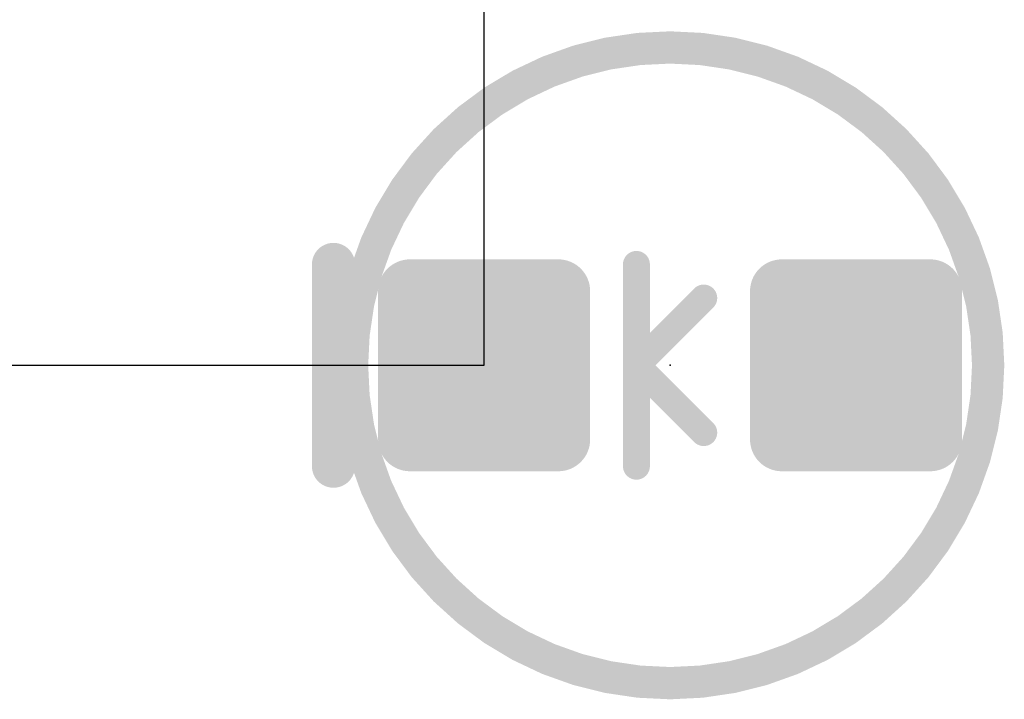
# Model space of a CAD drawing. Extents: x -35 to 35, y -57 to 81.
# Tile 45 of 153: x 4.55 to 9.2, y -9.2 to -5.99. Entities that reach past the tile are written whole.
import ezdxf

# ---------------------------------------------------------------- set-up
doc = ezdxf.new("R2010")
doc.units = 0
for name, color, linetype in [('1', 22, 'CONTINUOUS'), ('19', 53, 'CONTINUOUS'), ('21', 7, 'CONTINUOUS'), ('23', 7, 'CONTINUOUS'), ('51', 53, 'CONTINUOUS')]:
    doc.layers.add(name, color=color, linetype=linetype)

# ---------------------------------------------------------------- blocks, each defined once
blk = doc.blocks.new('RECT160000X160000R30')
at = {"const_width": 0.15}
blk.add_lwpolyline([(0.425, -0.35), (0.425, 0.35, 0.4142), (0.35, 0.425), (-0.35, 0.425, 0.4142), (-0.425, 0.35), (-0.425, -0.35, 0.4142), (-0.35, -0.425), (0.35, -0.425, 0.4142)], format="xyb", close=True, dxfattribs=at)
blk.add_solid([(-0.3754, -0.3754), (0.3754, -0.3754), (-0.3754, 0.3754), (0.3754, 0.3754)])

msp = doc.modelspace()

# ---------------------------------------------------------------- linework, layer by layer
at = {"layer": '19'}
for p, q in [((6.743, -7.62), (6.743, 0)), ((-8.497, -7.62), (6.743, -7.62))]:
    msp.add_line(p, q, dxfattribs=at)
at = {"layer": '21', "const_width": 0.2032}
msp.add_lwpolyline([(6.0325, -8.0962), (6.0325, -7.1438)], dxfattribs=at)
at = {"layer": '21', "const_width": 0.1016}
for points in [[(6.0833, -7.1438, 1), (5.9817, -7.1438)], [(5.9817, -8.0962, 1), (6.0833, -8.0962)]]:
    msp.add_lwpolyline(points, format="xyb", dxfattribs=at)
at = {"layer": '23'}
msp.add_point((7.62, -7.62), dxfattribs=at)
msp.add_point((7.62, -7.62), dxfattribs=at)
at = {"layer": '51'}
for points, const_width in [([(7.62, -9.12, 1), (7.62, -6.12, 1), (7.62, -9.12)], 0.1524), ([(7.493, -7.1438, 1), (7.4295, -7.1438)], 0.0635), ([(7.8012, -7.325, 1), (7.7563, -7.28)], 0.0635), ([(7.493, -7.62, 1), (7.4295, -7.62)], 0.0635), ([(7.4837, -7.5975, 1), (7.4388, -7.6425)], 0.0635), ([(7.4388, -7.5975, 1), (7.4837, -7.6425)], 0.0635), ([(7.4295, -7.62, 1), (7.493, -7.62)], 0.0635), ([(7.7563, -7.96, 1), (7.8012, -7.915)], 0.0635), ([(7.4295, -8.0962, 1), (7.493, -8.0962)], 0.0635)]:
    msp.add_lwpolyline(points, format="xyb", dxfattribs=dict(at, const_width=const_width))
at = {"layer": '51', "const_width": 0.127}
for points in [[(7.4613, -7.62), (7.4613, -7.1438)], [(7.4613, -7.62), (7.7788, -7.3025)], [(7.4613, -8.0962), (7.4613, -7.62)], [(7.4613, -7.62), (7.7788, -7.9375)]]:
    msp.add_lwpolyline(points, dxfattribs=at)

# ---------------------------------------------------------------- block references
at = {"layer": '1', "rotation": 90}
for p in [(6.743, -7.62), (8.497, -7.62)]:
    msp.add_blockref('RECT160000X160000R30', p, dxfattribs=at)

doc.saveas('drawing.dxf')
